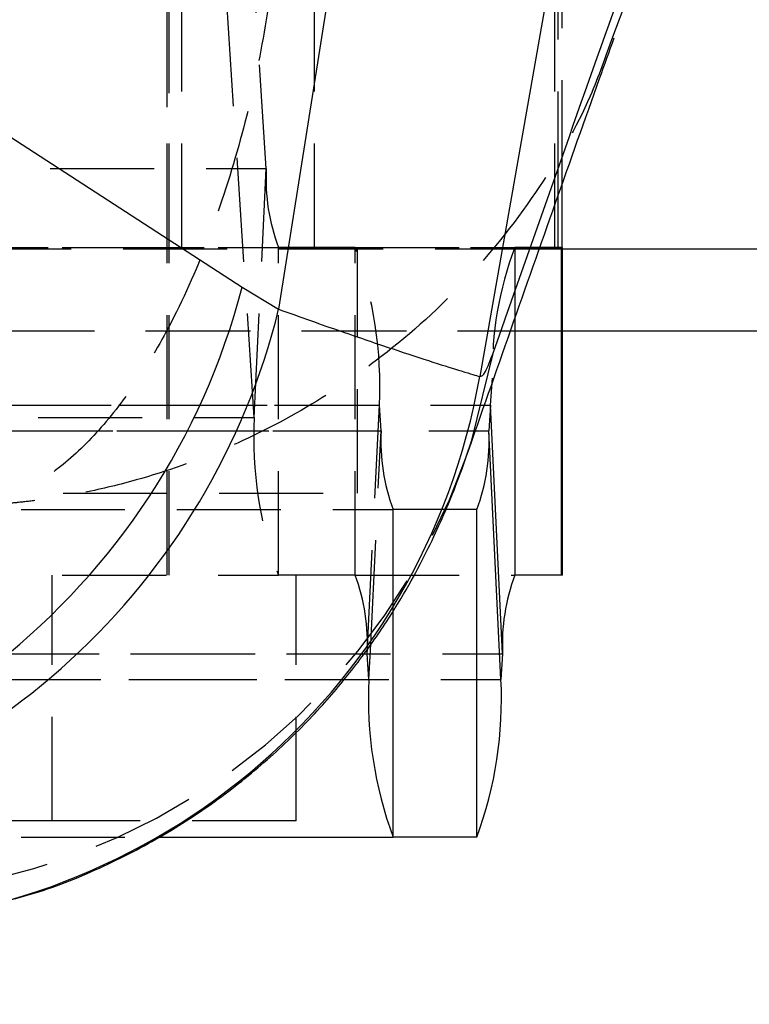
# Model space of a CAD drawing. Extents: x 27 to 187, y 3 to 143.
# Tile 9 of 30: x 88.06 to 92.51, y 19.81 to 25.82. Entities that reach past the tile are written whole.
import ezdxf

# ---------------------------------------------------------------- set-up
doc = ezdxf.new("R2010")
doc.units = 0
doc.header["$LTSCALE"] = 0.5
doc.linetypes.add('HIDDEN', pattern=[1.905, 1.27, -0.635])
doc.layers.get('0').update_dxf_attribs({"linetype": 'CONTINUOUS'})
doc.styles.add('SLDTEXTSTYLE0', font='TXT', dxfattribs={"width": 0.75})
doc.dimstyles.new('SLDDIMSTYLE3', dxfattribs={"dimtxt": 1.75, "dimasz": 1.651, "dimexe": 0, "dimexo": 0.0625, "dimgap": 0.4375, "dimtad": 1, "dimdec": 1, "dimrnd": 1e-09, "dimzin": 12, "dimtxsty": 'SLDTEXTSTYLE0', "dimsah": 1, "dimcen": 0.09, "dimazin": 3, "dimtfac": 1, "dimtdec": 1, "dimtofl": 0, "dimtmove": 0, "dimatfit": 3, "dimtolj": 1, "dimtzin": 12})

# ---------------------------------------------------------------- blocks, each defined once
blk = doc.blocks.new('_D_6')
at = {"color": 179, "linetype": 'CONTINUOUS'}
for p, q in [((49.6041, 24.922), (49.6041, 3.2834)), ((100.8881, 14.2834), (100.8881, 3.2834)), ((100.8881, 3.7834), (49.6041, 3.7834))]:
    blk.add_line(p, q, dxfattribs=at)
for points in [[(49.6041, 3.7834), (51.2551, 3.5294), (51.2551, 4.0374)], [(100.8881, 3.7834), (99.2371, 4.0374), (99.2371, 3.5294)]]:
    blk.add_solid(points, dxfattribs=at)
at = {"color": 179, "linetype": 'CONTINUOUS', "insert": (70.6975, 6.0393, -12.7239), "char_height": 1.75, "attachment_point": 1, "style": 'SLDTEXTSTYLE0'}
blk.add_mtext('51,3', dxfattribs=at)

msp = doc.modelspace()

# ---------------------------------------------------------------- linework, layer by layer
at = {"color": 7, "linetype": 'HIDDEN'}
for p, q in [((88.95663, 22.433443), (88.95663, 35.933443)), ((88.955966, 24.433471), (88.955966, 33.933471)), ((89.561257, 24.91493), (89.392333, 27.47047)), ((88.968466, 24.433471), (88.968466, 26.433471)), ((88.96913, 24.422426), (88.96913, 26.422426)), ((89.045011, 24.433471), (89.045011, 26.433471)), ((89.855624, 24.433471), (89.855624, 26.433471)), ((91.323631, 24.433471), (91.323631, 26.433471)), ((91.344426, 24.751048), (91.344426, 26.433471)), ((91.368466, 24.819078), (91.368466, 26.433471)), ((89.487512, 23.396417), (89.318588, 25.951956)), ((81.574108, 24.91493), (89.561257, 24.91493)), ((89.487512, 23.396417), (89.561257, 24.91493)), ((91.228301, 24.422426), (76.093503, 24.422426)), ((81.647853, 24.433443), (89.635002, 24.433443)), ((81.879663, 24.433471), (89.855624, 24.433471)), ((88.96913, 22.433443), (88.96913, 24.433443)), ((89.635002, 22.433443), (89.635002, 24.433443)), ((90.104157, 24.433443), (89.635002, 24.433443)), ((89.855624, 24.433471), (91.232204, 24.433471)), ((90.104157, 22.433443), (90.104157, 24.433443)), ((90.104157, 24.433443), (91.078264, 24.433443)), ((90.118466, 22.933471), (90.118466, 24.433471)), ((91.362704, 24.433443), (91.078264, 24.433443)), ((91.078264, 24.433443), (91.078264, 23.997838)), ((91.36913, 24.433443), (91.362704, 24.433443)), ((91.362704, 24.433443), (91.362704, 24.422426)), ((91.36913, 24.422426), (91.36913, 24.433443)), ((100.888058, 23.922426), (75.488058, 23.922426)), ((91.36913, 23.922426), (75.488058, 23.922426)), ((82.264498, 23.47047), (90.251647, 23.47047)), ((82.943624, 23.47047), (90.930773, 23.47047)), ((90.177902, 21.951957), (90.251647, 23.47047)), ((90.261928, 23.31493), (90.251647, 23.47047)), ((81.500362, 23.396417), (89.487512, 23.396417)), ((82.274779, 23.31493), (90.261928, 23.31493)), ((82.933343, 23.31493), (90.83847, 23.31493)), ((90.198644, 22.011815), (90.261928, 23.31493)), ((87.368466, 22.933471), (90.118466, 22.933471)), ((82.348524, 22.833444), (90.335674, 22.833444)), ((90.657744, 22.833444), (90.335674, 22.833444)), ((90.335674, 22.215226), (90.335674, 22.833444)), ((81.647853, 22.433443), (89.635002, 22.433443)), ((88.254664, 20.933444), (88.254664, 22.433443)), ((90.104157, 22.433443), (89.635002, 22.433443)), ((89.74413, 20.933444), (89.74413, 22.433443)), ((90.104157, 22.433443), (91.078264, 22.433443)), ((82.190753, 21.951957), (90.177902, 21.951957)), ((83.017369, 21.951957), (91.004518, 21.951957)), ((82.201034, 21.796417), (90.03374, 21.796417)), ((83.007088, 21.796417), (90.994237, 21.796417)), ((88.254664, 20.933444), (83.504663, 20.933444)), ((89.74413, 20.933444), (88.254664, 20.933444)), ((82.348524, 20.833443), (88.901851, 20.833443))]:
    msp.add_line(p, q, dxfattribs=at)
at = {"color": 7, "linetype": 'CONTINUOUS'}
for p, q in [((90.044163, 26.648439), (89.636793, 24.056177)), ((91.394461, 26.648439), (90.865045, 23.645262)), ((86.355653, 26.174797), (89.41315, 24.190536)), ((91.762117, 25.951459), (91.674444, 25.71841)), ((91.368466, 24.433471), (91.368466, 24.819078)), ((95.45677, 24.422426), (91.228301, 24.422426)), ((91.232204, 24.433471), (91.344426, 24.433471)), ((91.344426, 24.433471), (91.368466, 24.433471)), ((91.36913, 22.433443), (91.36913, 24.422426)), ((89.41315, 24.190536), (89.636793, 24.056177)), ((90.930773, 23.47047), (90.942476, 23.635976)), ((90.930773, 23.47047), (90.920492, 23.31493)), ((91.004518, 21.951957), (90.930773, 23.47047)), ((90.994237, 21.796417), (90.920492, 23.31493)), ((90.846747, 22.833444), (90.657744, 22.833444)), ((90.846747, 20.833443), (90.846747, 22.833444)), ((91.362704, 22.433443), (91.078264, 22.433443)), ((91.36913, 22.433443), (91.362704, 22.433443)), ((90.188183, 21.796417), (90.177902, 21.951957)), ((91.004518, 21.951957), (90.994237, 21.796417)), ((88.901851, 20.833443), (90.335674, 20.833443)), ((90.846747, 20.833443), (90.335674, 20.833443))]:
    msp.add_line(p, q, dxfattribs=at)
at = {"color": 8, "linetype": 'CONTINUOUS'}
for p, q in [((91.344426, 24.433471), (91.344426, 24.751048)), ((91.362704, 24.422426), (91.362704, 22.433443)), ((91.078264, 23.997838), (91.078264, 22.433443)), ((94.941282, 23.922426), (91.36913, 23.922426)), ((90.83847, 23.31493), (90.920492, 23.31493)), ((90.335674, 20.833443), (90.335674, 22.215226)), ((90.188183, 21.796417), (90.198644, 22.011815)), ((90.03374, 21.796417), (90.188183, 21.796417))]:
    msp.add_line(p, q, dxfattribs=at)
at = {"color": 8, "linetype": 'CONTINUOUS', "flags": 128}
msp.add_lwpolyline([(90.780322, 23.149855), (90.816583, 23.257568), (90.948686, 23.794773)], dxfattribs=at)
at = {"color": 7, "linetype": 'HIDDEN'}
for centre, radius, start, end in [((90.773682, 24.854236), 1.213943, 177.1341439, 200.281502), ((87.82681, 23.59186), 2.427874, 357.1341006, 20.2815671), ((93.040372, 23.689053), 2.098567, 159.2241242, 181.4492963), ((91.912357, 23.275028), 2.427882, 177.1341338, 200.2815204), ((91.474351, 23.254236), 1.21394, 177.1341272, 200.281527), ((86.991489, 24.493063), 4.019883, 278.8102098, 340.4796838), ((88.965481, 22.012651), 1.213939, 357.1341283, 20.281553)]:
    msp.add_arc(centre, radius, start, end, dxfattribs=at)
at = {"color": 7, "linetype": 'CONTINUOUS'}
for centre, radius, start, end in [((85.251005, 25.272595), 4.3005, 271.4277724, 345.4270524), ((85.446288, 25.095899), 4.317564, 279.0283673, 346.0655066), ((86.866499, 24.350787), 4.060313, 269.3980328, 349.9934175), ((89.70807, 23.254236), 1.21394, 339.718473, 2.8658728), ((92.216943, 22.012651), 1.213943, 159.7184942, 182.8658516), ((92.613028, 21.675028), 2.427881, 177.1341279, 200.2815263), ((88.56939, 21.675028), 2.427883, 339.7184856, 2.8658603)]:
    msp.add_arc(centre, radius, start, end, dxfattribs=at)
for points, knots in [([(90.948686, 23.794773), (91.208961, 24.535793), (91.515188, 25.407644), (91.817634, 26.257702), (91.86302, 26.385264)], [0, 0, 0, 0, 0.8499379, 1, 1, 1, 1]), ([(90.782285, 23.154812), (90.873103, 23.413743), (91.14653, 24.193314), (91.449149, 25.0527), (91.656119, 25.631244), (91.685777, 25.714146)], [0, 0, 0, 0, 0.298770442, 0.899518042, 1, 1, 1, 1]), ([(89.636793, 24.056177), (89.767825, 24.009693), (90.029885, 23.916728), (90.3431, 23.810687), (90.589934, 23.729996), (90.795924, 23.665773), (90.83933, 23.652892), (90.865045, 23.645262)], [0, 0, 0, 0, 0.18028862, 0.36057445, 0.5457233, 0.73087225, 1, 1, 1, 1]), ([(90.865045, 23.645262), (90.875101, 23.648113), (90.89526, 23.653828), (90.93085, 23.747719), (90.948686, 23.794773)], [0, 0, 0, 0, 0.49884794, 1, 1, 1, 1]), ([(87.889617, 20.422547), (87.984205, 20.44653), (88.226233, 20.5079), (88.593112, 20.660937), (88.981994, 20.866987), (89.331938, 21.105247), (89.64025, 21.363772), (89.903918, 21.631731), (90.121961, 21.896095), (90.296814, 22.145463), (90.434732, 22.373485), (90.543664, 22.579499), (90.63157, 22.767393), (90.704554, 22.942505), (90.752993, 23.069325), (90.774824, 23.133675), (90.780322, 23.149879)], [0, 0, 0, 0, 0.05812882, 0.14873806, 0.23665775, 0.32170022, 0.40346021, 0.48122447, 0.55410504, 0.62182241, 0.68572573, 0.74882766, 0.81458492, 0.88686729, 0.97151255, 1, 1, 1, 1])]:
    msp.add_open_spline(points, degree=3, knots=knots, dxfattribs=at)
at = {"color": 7, "linetype": 'HIDDEN'}
for points, knots in [([(89.616504, 26.201146), (89.58749, 25.998703), (89.528686, 25.588411), (89.383588, 24.992162), (89.193038, 24.420399), (88.969703, 23.935829), (88.733062, 23.550251), (88.49445, 23.256953), (88.326089, 23.109027), (88.191138, 23.012219), (88.111523, 22.962445), (88.013104, 22.914857), (87.953494, 22.891064), (87.917162, 22.878411), (87.894972, 22.87137), (87.881411, 22.867325), (87.872853, 22.864869), (87.868149, 22.863556), (87.864134, 22.862448), (87.861946, 22.861857), (87.86008, 22.861353)], [0, 0, 0, 0, 0.11523914, 0.23355524, 0.36445787, 0.49930961, 0.60975265, 0.72221956, 0.83506335, 0.8352698, 0.90031541, 0.93928651, 0.96293596, 0.97735363, 0.98615864, 0.9915393, 0.99482783, 0.99718293, 0.99759802, 1, 1, 1, 1]), ([(91.674444, 25.71841), (91.632114, 25.59703), (91.520059, 25.275718), (91.226168, 24.772486), (90.801201, 24.230765), (90.302408, 23.777021), (89.78023, 23.427559), (89.253032, 23.167857), (88.883679, 23.044105), (88.586866, 22.966204), (88.411838, 22.927515), (88.195711, 22.89362), (88.064898, 22.878105), (87.985212, 22.870496), (87.936557, 22.866532), (87.906828, 22.864368), (87.888072, 22.863098), (87.877765, 22.862438), (87.868964, 22.861886), (87.864169, 22.861598), (87.86008, 22.861353)], [0, 0, 0, 0, 0.0743121, 0.19671669, 0.33594967, 0.47523576, 0.5920586, 0.70889936, 0.82716638, 0.82734711, 0.89552735, 0.93637377, 0.96115939, 0.97626939, 0.98549651, 0.99113486, 0.99458102, 0.99704734, 0.99748236, 1, 1, 1, 1])]:
    msp.add_open_spline(points, degree=3, knots=knots, dxfattribs=at)

# ---------------------------------------------------------------- dimensions: what is measured, and where the dimension line sits
at = {"color": 179, "linetype": 'CONTINUOUS'}
dim = msp.add_linear_dim(base=(49.604132, 3.783443), p1=(100.888058, 14.783443), p2=(49.604132, 25.422025), angle=0, dimstyle='SLDDIMSTYLE3', dxfattribs=at)
dim.commit()
dim.dimension.update_dxf_attribs({"geometry": '_D_6', "text_midpoint": (73.671266, 3.783443), "dimtype": 160})

doc.saveas('drawing.dxf')
